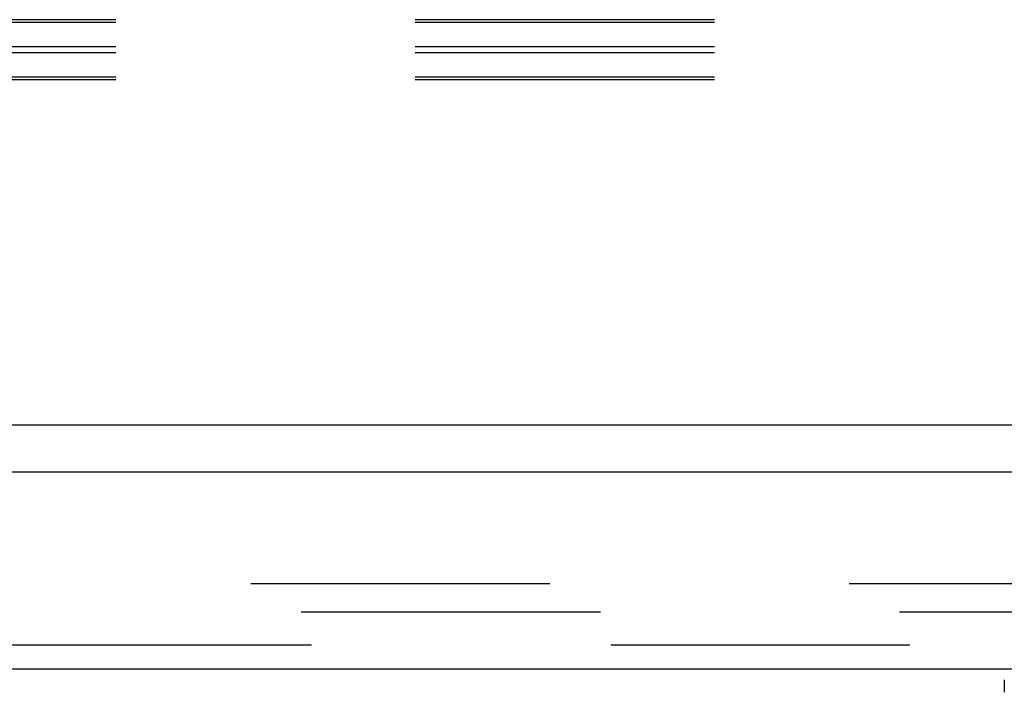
# Model space of a CAD drawing. Header units: inches. Extents: x 0 to 236, y 0 to 153.
# Tile 74 of 99: x 86.6 to 90.87, y 112.85 to 115.77. Entities that reach past the tile are written whole.
import ezdxf

# ---------------------------------------------------------------- set-up
doc = ezdxf.new("R2010")
doc.units = ezdxf.units.IN
doc.header["$LTSCALE"] = 12.986111
doc.header["$MEASUREMENT"] = 0
doc.linetypes.add('HIDDEN', pattern=[0.2, 0.1, -0.1])
doc.layers.get('0').update_dxf_attribs({"linetype": 'CONTINUOUS'})
doc.layers.add('DEFAULT_2', color=8, linetype='HIDDEN')
doc.layers.add('DOOR_3_ASSEMBLY', color=7, linetype='CONTINUOUS')

msp = doc.modelspace()

# ---------------------------------------------------------------- linework, layer by layer
at = {"color": 7, "linetype": 'Continuous'}
msp.add_line((174.8136, 114.0085), (56.9386, 114.0085), dxfattribs=at)
at = {"layer": 'DEFAULT_2', "color": 8, "linetype": 'HIDDEN'}
for p, q in [((136.3641, 115.7695), (56.9711, 115.7695)), ((136.3641, 115.7569), (56.9711, 115.7569)), ((136.3641, 115.6513), (56.9711, 115.6513)), ((136.3641, 115.6261), (56.9711, 115.6261)), ((136.3641, 115.5205), (56.9711, 115.5205)), ((136.3641, 115.5079), (56.9711, 115.5079)), ((59.0324, 113.321), (94.3136, 113.321)), ((94.3136, 113.196), (59.0324, 113.196))]:
    msp.add_line(p, q, dxfattribs=at)
at = {"layer": 'DOOR_3_ASSEMBLY', "color": 3, "linetype": 'Continuous'}
for p, q in [((94.6686, 113.8045), (57.7711, 113.8045)), ((57.9976, 112.9505), (94.4421, 112.9505))]:
    msp.add_line(p, q, dxfattribs=at)
at = {"layer": 'DOOR_3_ASSEMBLY', "color": 8, "linetype": 'HIDDEN'}
msp.add_line((57.9976, 113.0545), (94.4421, 113.0545), dxfattribs=at)
at = {"layer": 'DOOR_3_ASSEMBLY', "color": 7, "linetype": 'Continuous'}
msp.add_line((90.8722, 112.9032), (90.8722, 112.8487), dxfattribs=at)

doc.saveas('drawing.dxf')
